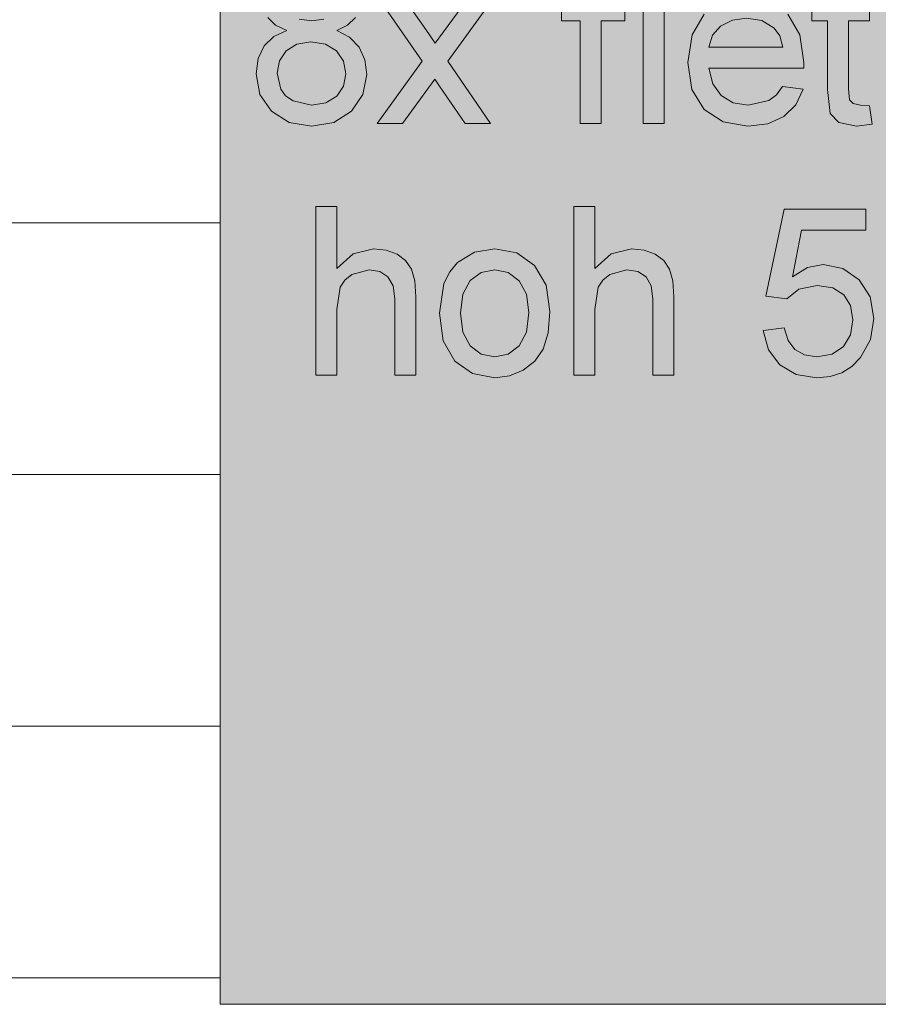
# Model space of a CAD drawing. Header units: millimetres. Extents: x -281 to 145437, y -16481 to 78869.
# Tile 125 of 256: x 8578 to 9602, y 33700 to 34874. Entities that reach past the tile are written whole.
import ezdxf

# ---------------------------------------------------------------- set-up
doc = ezdxf.new("R2010")
doc.units = ezdxf.units.MM
doc.layers.add('A--A23__Vloeren', color=8, linetype='Continuous', lineweight=5)
doc.layers.add('A--L90__Terrein', color=7, linetype='Continuous', lineweight=5)

# ---------------------------------------------------------------- blocks, each defined once
blk = doc.blocks.new('NLRS_90_PA_LB_fietsvak dubbellaags_gen_cpz - fietsvak 8x hoh 500mm 2 laags-48998502-L_80_ 11')
at = {"layer": 'A--L90__Terrein'}
blk.add_hatch(color=256, dxfattribs=at).paths.add_polyline_path([(1900, 0), (1900, 2000), (0, 2000), (0, 0), (1011.9, 0)])
for p, q in [((0, 2000), (0, 0)), ((190.5, 1197.5), (241, 1124.2)), ((190.5, 1197.5), (241, 1124.2)), ((245.1, 1162.2), (220.7, 1197.5)), ((245.1, 1162.2), (220.7, 1197.5)), ((294.1, 1197.5), (266.3, 1159.2)), ((294.1, 1197.5), (266.3, 1159.2)), ((271.3, 1124.2), (324.3, 1197.5)), ((271.3, 1124.2), (324.3, 1197.5)), ((407.1, 1197.5), (407.1, 1172.4)), ((407.1, 1197.5), (407.1, 1172.4)), ((482.5, 1172.4), (482.5, 1197.5)), ((482.5, 1172.4), (482.5, 1197.5)), ((504.4, 1197.5), (504.4, 1050)), ((504.4, 1197.5), (504.4, 1050)), ((529.6, 1050), (529.6, 1197.5)), ((529.6, 1050), (529.6, 1197.5)), ((705.4, 1197.5), (705.4, 1172.4)), ((705.4, 1197.5), (705.4, 1172.4)), ((774.4, 1172.4), (774.4, 1197.5)), ((774.4, 1172.4), (774.4, 1197.5)), ((56.7, 1176.3), (66.1, 1167.3)), ((56.7, 1176.3), (66.1, 1167.3)), ((109.2, 1172.4), (94.2, 1174.3)), ((109.2, 1172.4), (94.2, 1174.3)), ((123.8, 1174.3), (109.2, 1172.4)), ((123.8, 1174.3), (109.2, 1172.4)), ((152, 1167.3), (161.2, 1176.2)), ((152, 1167.3), (161.2, 1176.2)), ((577.3, 1180.2), (562.7, 1155.5)), ((577.3, 1180.2), (562.7, 1155.5)), ((610.8, 1173.2), (627.7, 1175.6)), ((610.8, 1173.2), (627.7, 1175.6)), ((627.7, 1175.6), (646.1, 1172.6)), ((627.7, 1175.6), (646.1, 1172.6)), ((691.2, 1155.6), (676.9, 1180.2)), ((691.2, 1155.6), (676.9, 1180.2)), ((66.1, 1167.3), (79.6, 1160.7)), ((66.1, 1167.3), (79.6, 1160.7)), ((139, 1160.7), (152, 1167.3)), ((139, 1160.7), (152, 1167.3)), ((256.5, 1145.6), (245.1, 1162.2)), ((256.5, 1145.6), (245.1, 1162.2)), ((407.1, 1172.4), (429.1, 1172.4)), ((407.1, 1172.4), (429.1, 1172.4)), ((429.1, 1172.4), (429.1, 1050)), ((429.1, 1172.4), (429.1, 1050)), ((454.2, 1050), (454.2, 1172.4)), ((454.2, 1172.4), (482.5, 1172.4)), ((454.2, 1050), (454.2, 1172.4)), ((454.2, 1172.4), (482.5, 1172.4)), ((587.1, 1155.2), (596.8, 1166.2)), ((587.1, 1155.2), (596.8, 1166.2)), ((596.8, 1166.2), (610.8, 1173.2)), ((596.8, 1166.2), (610.8, 1173.2)), ((646.1, 1172.6), (660.8, 1163.8)), ((646.1, 1172.6), (660.8, 1163.8)), ((660.8, 1163.8), (667.4, 1154.3)), ((660.8, 1163.8), (667.4, 1154.3)), ((705.4, 1172.4), (724.2, 1172.4)), ((705.4, 1172.4), (724.2, 1172.4)), ((724.2, 1172.4), (724.2, 1090.5)), ((724.2, 1172.4), (724.2, 1090.5)), ((749.3, 1091.2), (749.3, 1172.4)), ((749.3, 1172.4), (774.4, 1172.4)), ((749.3, 1091.2), (749.3, 1172.4)), ((749.3, 1172.4), (774.4, 1172.4)), ((64, 1153.7), (52.5, 1142.4)), ((64, 1153.7), (52.5, 1142.4)), ((79.6, 1160.7), (64, 1153.7)), ((79.6, 1160.7), (64, 1153.7)), ((154.4, 1152.7), (139, 1160.7)), ((154.4, 1152.7), (139, 1160.7)), ((165.7, 1141), (154.4, 1152.7)), ((165.7, 1141), (154.4, 1152.7)), ((266.3, 1159.2), (256.5, 1145.6)), ((266.3, 1159.2), (256.5, 1145.6)), ((562.7, 1155.5), (557.8, 1122.5)), ((562.7, 1155.5), (557.8, 1122.5)), ((582.9, 1141), (587.1, 1155.2)), ((582.9, 1141), (587.1, 1155.2)), ((667.4, 1154.3), (670.8, 1141)), ((667.4, 1154.3), (670.8, 1141)), ((695.9, 1122.7), (691.2, 1155.6)), ((695.9, 1122.7), (691.2, 1155.6)), ((52.5, 1142.4), (45.3, 1127.4)), ((52.5, 1142.4), (45.3, 1127.4)), ((78.7, 1136.7), (91.4, 1144.7)), ((78.7, 1136.7), (91.4, 1144.7)), ((91.4, 1144.7), (108.3, 1147.3)), ((91.4, 1144.7), (108.3, 1147.3)), ((108.3, 1147.3), (125.5, 1144.6)), ((108.3, 1147.3), (125.5, 1144.6)), ((125.5, 1144.6), (138.7, 1136.5)), ((125.5, 1144.6), (138.7, 1136.5)), ((172.5, 1126), (165.7, 1141)), ((172.5, 1126), (165.7, 1141)), ((670.8, 1141), (582.9, 1141)), ((670.8, 1141), (582.9, 1141)), ((45.3, 1127.4), (43, 1109.2)), ((45.3, 1127.4), (43, 1109.2)), ((70.7, 1124.7), (78.7, 1136.7)), ((70.7, 1124.7), (78.7, 1136.7)), ((138.7, 1136.5), (146.9, 1124.3)), ((138.7, 1136.5), (146.9, 1124.3)), ((68.1, 1110), (70.7, 1124.7)), ((68.1, 1110), (70.7, 1124.7)), ((146.9, 1124.3), (149.7, 1109.3)), ((146.9, 1124.3), (149.7, 1109.3)), ((174.8, 1108.5), (172.5, 1126)), ((174.8, 1108.5), (172.5, 1126)), ((241, 1124.2), (187.4, 1050)), ((241, 1124.2), (187.4, 1050)), ((322.4, 1050), (271.3, 1124.2)), ((322.4, 1050), (271.3, 1124.2)), ((557.8, 1122.5), (562.6, 1090.6)), ((557.8, 1122.5), (562.6, 1090.6)), ((587.3, 1097.1), (582.9, 1115.9)), ((582.9, 1115.9), (695.8, 1115.9)), ((587.3, 1097.1), (582.9, 1115.9)), ((582.9, 1115.9), (695.8, 1115.9)), ((695.8, 1115.9), (695.9, 1122.7)), ((695.8, 1115.9), (695.9, 1122.7)), ((43, 1109.2), (47.5, 1084.7)), ((43, 1109.2), (47.5, 1084.7)), ((72.3, 1091.1), (68.1, 1110)), ((72.3, 1091.1), (68.1, 1110)), ((149.7, 1109.3), (147, 1094.4)), ((149.7, 1109.3), (147, 1094.4)), ((170.3, 1084.5), (174.8, 1108.5)), ((170.3, 1084.5), (174.8, 1108.5)), ((147, 1094.4), (139, 1082.5)), ((147, 1094.4), (139, 1082.5)), ((217.6, 1050), (255.8, 1102.7)), ((217.6, 1050), (255.8, 1102.7)), ((255.8, 1102.7), (261.4, 1094.6)), ((255.8, 1102.7), (261.4, 1094.6)), ((261.4, 1094.6), (292.1, 1050)), ((261.4, 1094.6), (292.1, 1050)), ((597.4, 1083.3), (587.3, 1097.1)), ((597.4, 1083.3), (587.3, 1097.1)), ((670.5, 1093.9), (663.5, 1084)), ((670.5, 1093.9), (663.5, 1084)), ((695.2, 1090.8), (670.5, 1093.9)), ((695.2, 1090.8), (670.5, 1093.9)), ((47.5, 1084.7), (61.1, 1064.7)), ((47.5, 1084.7), (61.1, 1064.7)), ((78.1, 1083), (72.3, 1091.1)), ((78.1, 1083), (72.3, 1091.1)), ((87.1, 1077), (78.1, 1083)), ((87.1, 1077), (78.1, 1083)), ((139, 1082.5), (126.2, 1074.6)), ((139, 1082.5), (126.2, 1074.6)), ((156.7, 1064.6), (170.3, 1084.5)), ((156.7, 1064.6), (170.3, 1084.5)), ((562.6, 1090.6), (577.1, 1066.8)), ((562.6, 1090.6), (577.1, 1066.8)), ((611.9, 1074.8), (597.4, 1083.3)), ((611.9, 1074.8), (597.4, 1083.3)), ((663.5, 1084), (654.3, 1077.2)), ((663.5, 1084), (654.3, 1077.2)), ((686.3, 1072.3), (695.2, 1090.8)), ((686.3, 1072.3), (695.2, 1090.8)), ((724.2, 1090.5), (727.2, 1062)), ((724.2, 1090.5), (727.2, 1062)), ((750.6, 1078.3), (749.3, 1091.2)), ((750.6, 1078.3), (749.3, 1091.2)), ((109.1, 1072), (87.1, 1077)), ((109.1, 1072), (87.1, 1077)), ((126.2, 1074.6), (109.1, 1072)), ((126.2, 1074.6), (109.1, 1072)), ((629.7, 1072), (611.9, 1074.8)), ((629.7, 1072), (611.9, 1074.8)), ((654.3, 1077.2), (629.7, 1072)), ((654.3, 1077.2), (629.7, 1072)), ((672.1, 1058.4), (686.3, 1072.3)), ((672.1, 1058.4), (686.3, 1072.3)), ((754.9, 1073.7), (750.6, 1078.3)), ((754.9, 1073.7), (750.6, 1078.3)), ((763.5, 1072), (754.9, 1073.7)), ((763.5, 1072), (754.9, 1073.7)), ((774.4, 1070.9), (763.5, 1072)), ((774.4, 1070.9), (763.5, 1072)), ((777.6, 1049.3), (774.4, 1070.9)), ((777.6, 1049.3), (774.4, 1070.9)), ((61.1, 1064.7), (82.1, 1051.3)), ((61.1, 1064.7), (82.1, 1051.3)), ((135.7, 1051.3), (156.7, 1064.6)), ((135.7, 1051.3), (156.7, 1064.6)), ((577.1, 1066.8), (599.8, 1051.8)), ((577.1, 1066.8), (599.8, 1051.8)), ((653, 1049.7), (672.1, 1058.4)), ((653, 1049.7), (672.1, 1058.4)), ((727.2, 1062), (737.7, 1051)), ((727.2, 1062), (737.7, 1051)), ((82.1, 1051.3), (108.9, 1046.9)), ((82.1, 1051.3), (108.9, 1046.9)), ((108.9, 1046.9), (135.7, 1051.3)), ((108.9, 1046.9), (135.7, 1051.3)), ((187.4, 1050), (217.6, 1050)), ((187.4, 1050), (217.6, 1050)), ((292.1, 1050), (322.4, 1050)), ((292.1, 1050), (322.4, 1050)), ((429.1, 1050), (454.2, 1050)), ((429.1, 1050), (454.2, 1050)), ((504.4, 1050), (529.6, 1050)), ((504.4, 1050), (529.6, 1050)), ((599.8, 1051.8), (629.2, 1046.9)), ((599.8, 1051.8), (629.2, 1046.9)), ((629.2, 1046.9), (653, 1049.7)), ((629.2, 1046.9), (653, 1049.7)), ((737.7, 1051), (758.8, 1046.9)), ((737.7, 1051), (758.8, 1046.9)), ((758.8, 1046.9), (777.6, 1049.3)), ((758.8, 1046.9), (777.6, 1049.3)), ((139.1, 950.9), (114, 950.9)), ((114, 950.9), (114, 750)), ((139.1, 877), (139.1, 950.9)), ((446.7, 950.9), (421.6, 950.9)), ((421.6, 950.9), (421.6, 750)), ((446.7, 877), (446.7, 950.9)), ((672.7, 947.8), (650.8, 844.2)), ((770.1, 947.8), (672.7, 947.8)), ((770.1, 922.7), (770.1, 947.8)), ((682.3, 867.3), (693.1, 922.7)), ((693.1, 922.7), (770.1, 922.7)), ((158.7, 894.8), (139.1, 877)), ((182.8, 900.7), (158.7, 894.8)), ((197.9, 899.1), (182.8, 900.7)), ((211, 894.2), (197.9, 899.1)), ((221.2, 886.6), (211, 894.2)), ((303.4, 896.6), (283.2, 884.4)), ((327.5, 900.7), (303.4, 896.6)), ((353.9, 895.7), (327.5, 900.7)), ((374.9, 880.8), (353.9, 895.7)), ((466.3, 894.8), (446.7, 877)), ((490.4, 900.7), (466.3, 894.8)), ((505.6, 899.1), (490.4, 900.7)), ((518.6, 894.2), (505.6, 899.1)), ((528.9, 886.6), (518.6, 894.2)), ((228.1, 876.4), (221.2, 886.6)), ((283.2, 884.4), (273.7, 873.2)), ((388.7, 857.1), (374.9, 880.8)), ((535.7, 876.4), (528.9, 886.6)), ((719, 881.8), (700.2, 878.2)), ((742.5, 877.3), (719, 881.8)), ((148.6, 863.4), (156.9, 870)), ((156.9, 870), (177.5, 875.6)), ((177.5, 875.6), (190.5, 873.5)), ((190.5, 873.5), (200.1, 867.3)), ((232, 862.5), (228.1, 876.4)), ((273.7, 873.2), (266.9, 859.3)), ((298.2, 862.7), (311.4, 872.4)), ((311.4, 872.4), (327.5, 875.6)), ((327.5, 875.6), (343.4, 872.3)), ((343.4, 872.3), (356.5, 862.6)), ((456.3, 863.4), (464.5, 870)), ((464.5, 870), (485.1, 875.6)), ((485.1, 875.6), (498.1, 873.5)), ((498.1, 873.5), (507.8, 867.3)), ((539.6, 862.5), (535.7, 876.4)), ((700.2, 878.2), (682.3, 867.3)), ((762, 863.8), (742.5, 877.3)), ((143.2, 854.8), (148.6, 863.4)), ((200.1, 867.3), (206.1, 856.5)), ((233.2, 843.4), (232, 862.5)), ((266.9, 859.3), (261.5, 823.8)), ((289.5, 846.5), (298.2, 862.7)), ((356.5, 862.6), (365.3, 846.7)), ((393.3, 825.8), (388.7, 857.1)), ((450.8, 854.8), (456.3, 863.4)), ((507.8, 867.3), (513.8, 856.5)), ((540.9, 843.4), (539.6, 862.5)), ((775.1, 843.3), (762, 863.8)), ((139.1, 828.4), (143.2, 854.8)), ((206.1, 856.5), (208.1, 840.8)), ((286.6, 823.8), (289.5, 846.5)), ((365.3, 846.7), (368.2, 824.6)), ((446.7, 828.4), (450.8, 854.8)), ((513.8, 856.5), (515.8, 840.8)), ((675.9, 841), (690, 852.4)), ((690, 852.4), (712, 856.7)), ((712, 856.7), (730.6, 854)), ((730.6, 854), (743.8, 845.8)), ((743.8, 845.8), (751.7, 832.9)), ((208.1, 840.8), (208.1, 750)), ((233.2, 750), (233.2, 843.4)), ((515.8, 840.8), (515.8, 750)), ((540.9, 750), (540.9, 843.4)), ((650.8, 844.2), (675.9, 841)), ((779.5, 817.5), (775.1, 843.3)), ((139.1, 750), (139.1, 828.4)), ((261.5, 823.8), (266.1, 790.9)), ((289.5, 801.1), (286.6, 823.8)), ((368.2, 824.6), (365.3, 801.4)), ((391.3, 800.5), (393.3, 825.8)), ((446.7, 750), (446.7, 828.4)), ((751.7, 832.9), (754.4, 816)), ((754.4, 816), (751.6, 798)), ((775.5, 792.4), (779.5, 817.5)), ((298.2, 784.9), (289.5, 801.1)), ((365.3, 801.4), (356.6, 785)), ((385.2, 781.1), (391.3, 800.5)), ((672.7, 806.5), (647.6, 803.4)), ((647.6, 803.4), (653.8, 780.3)), ((677.4, 791.4), (672.7, 806.5)), ((266.1, 790.9), (279.7, 766.7)), ((685.4, 780.6), (677.4, 791.4)), ((751.6, 798), (743.1, 784)), ((763.7, 770.9), (775.5, 792.4)), ((311.4, 775.2), (298.2, 784.9)), ((327.5, 772), (311.4, 775.2)), ((343.5, 775.2), (327.5, 772)), ((356.6, 785), (343.5, 775.2)), ((375.2, 766.7), (385.2, 781.1)), ((653.8, 780.3), (667.2, 762.3)), ((696.8, 774.1), (685.4, 780.6)), ((729.6, 775), (711.6, 772)), ((743.1, 784), (729.6, 775)), ((279.7, 766.7), (300.8, 751.8)), ((361.5, 755.9), (375.2, 766.7)), ((711.6, 772), (696.8, 774.1)), ((753.3, 760.4), (763.7, 770.9)), ((300.8, 751.8), (327.5, 746.9)), ((345.2, 749.1), (361.5, 755.9)), ((667.2, 762.3), (686.9, 750.7)), ((727.2, 748.4), (741.1, 752.9)), ((741.1, 752.9), (753.3, 760.4)), ((114, 750), (139.1, 750)), ((208.1, 750), (233.2, 750)), ((327.5, 746.9), (345.2, 749.1)), ((421.6, 750), (446.7, 750)), ((515.8, 750), (540.9, 750)), ((686.9, 750.7), (711.5, 746.9)), ((711.5, 746.9), (727.2, 748.4)), ((0, 0), (1900, 0))]:
    blk.add_line(p, q, dxfattribs=at)

msp = doc.modelspace()

# ---------------------------------------------------------------- hatches: boundary and pattern name
at = {"layer": 'A--A23__Vloeren'}
h = msp.add_hatch(dxfattribs=at)
h.set_pattern_fill('FP_213', color=256, style=0, pattern_type=2)
h.set_pattern_definition([(0, (7648.04, 36431.46), (0, 300), []), (90, (7648.04, 36431.46), (-300, 2e-14), [])])
h.paths.add_polyline_path([(4717, 12483), (5950.5, 12483), (5951.5, 12545), (5952.7, 12547.8), (5958, 12550), (6045.5, 12549), (6048.3, 12547.8), (6050.5, 12542.5), (6050.5, 12483), (9400, 12483), (9400, 12700), (8817, 12700), (8817, 15700), (8900, 15700), (8900, 16450), (8817, 16450), (8817, 21700), (9400, 21700), (9400, 22808.8), (8817, 22808.8), (8817, 28808.8), (9400, 28808.8), (9400, 29700), (8817, 29700), (8817, 35700), (9400, 35700), (9400, 36900), (8817, 36900), (8817, 42900), (9400, 42900), (9400, 43913), (8817, 43913), (8817, 49288), (9400, 49288), (9400, 50010), (8817, 50010), (8817, 55260), (9400, 55260), (9400, 56200), (10717, 56200), (10717, 56540), (9140, 56540), (9140, 56717), (8110, 56717), (8110, 56712), (8045, 56712), (8046, 56715.5), (8060, 56715.5), (8060, 56717), (8039.4, 56717), (8039, 56715), (6800.2, 56715.5), (6800, 56717), (6780, 56717), (6780, 56715.5), (6794, 56714.7), (6795, 56712), (6730, 56712), (6731, 56715.5), (6730, 56715.5), (6730, 56717), (4717, 56717), (4717, 55445), (6617, 55445), (6617, 52070), (4717, 52070), (4717, 51845), (6617, 51845), (6617, 48470), (4717, 48470), (4717, 48245), (6617, 48245), (6617, 44870), (4717, 44870), (4717, 44645), (6617, 44645), (6617, 41270), (4717, 41270), (4717, 41045), (6617, 41045), (6617, 37670), (4717, 37670), (4717, 37445), (6617, 37445), (6617, 34070), (4717, 34070), (4717, 33845), (6617, 33845), (6617, 30470), (4717, 30470), (4717, 30325), (6617, 30325), (6617, 26950), (4717, 26950), (4717, 26645), (6617, 26645), (6617, 23270), (4717, 23270), (4717, 23045), (6617, 23045), (6617, 19670), (4717, 19670), (4717, 19445), (6617, 19445), (6617, 16070), (4717, 16069.5), (4717, 15800), (6617, 15800), (6617, 12800), (4717, 12800), (4717, 12580.7)])
h.paths.add_polyline_path([(6044.8, 12483), (6045.5, 12483), (6044.8, 12544.3), (6043, 12545), (5956.2, 12544.3), (5955.5, 12542.5), (5956.2, 12483), (5996, 12483)])
h.paths.add_polyline_path([(5996, 15950), (5956.2, 15950.7), (5952.7, 15952.2), (5950.5, 15957.5), (5951.5, 16045), (5952.7, 16047.8), (5958, 16050), (6045.5, 16049), (6048.3, 16047.8), (6050.5, 16042.5), (6049.8, 15955.7), (6048.3, 15952.2), (6043, 15950)])
h.paths.add_polyline_path([(6043, 15955), (6044.8, 15955.7), (6045.5, 15957.5), (6044.8, 16044.3), (6043, 16045), (5956.2, 16044.3), (5955.5, 16042.5), (5956.2, 15955.7), (5958, 15955), (5996, 15955)])
h.paths.add_polyline_path([(6700.3, 18554.3), (6674, 18557.8), (6656.5, 18566.2), (6644.1, 18581), (6637.2, 18601.4), (6662.4, 18604.6), (6666.3, 18593.8), (6675, 18585.5), (6685.4, 18581.1), (6700.6, 18579.5), (6716.7, 18581.4), (6726.2, 18585.4), (6732.5, 18591.8), (6734.6, 18599.3), (6731, 18606.9), (6726.2, 18610.6), (6699.5, 18618), (6662.5, 18630.1), (6652.9, 18636.2), (6646, 18644.4), (6640.4, 18664.7), (6644.9, 18683.4), (6657.2, 18697.7), (6673.2, 18705.1), (6696.7, 18707.9), (6725.3, 18703.2), (6736.8, 18697.4), (6744.8, 18689.9), (6753.4, 18667.4), (6728.3, 18664.2), (6725.1, 18672.1), (6718.8, 18678.1), (6694.8, 18682.9), (6682.3, 18681.9), (6672.7, 18678.3), (6667.3, 18673.1), (6665.5, 18667.2), (6668.5, 18659.9), (6677.9, 18654.4), (6700.3, 18648.7), (6736.4, 18637.2), (6753.5, 18623.8), (6758.6, 18610.6), (6759.3, 18599.3), (6757.9, 18589.6), (6752.4, 18577.9), (6743.5, 18567.9), (6731.4, 18560.5), (6715.7, 18555.8), (6700.6, 18554.4)])
h.paths.add_polyline_path([(5958, 19550), (5952.7, 19552.2), (5950.5, 19557.5), (5951.5, 19645), (5952.7, 19647.8), (5958, 19650), (6045.5, 19649), (6048.3, 19647.8), (6050.5, 19642.5), (6049.8, 19555.7), (6048.3, 19552.2), (6043, 19550), (5996, 19550)])
h.paths.add_polyline_path([(6043, 19555), (6044.8, 19555.7), (6045.5, 19557.5), (6044.8, 19644.3), (6043, 19645), (5956.2, 19644.3), (5955.5, 19642.5), (5956.2, 19555.7), (5958, 19555), (5996, 19555)])
h.paths.add_polyline_path([(6700.3, 22154.3), (6674, 22157.8), (6656.5, 22166.2), (6644.1, 22181), (6637.2, 22201.4), (6662.5, 22204.2), (6666.3, 22193.8), (6675, 22185.5), (6685.4, 22181.1), (6700.6, 22179.5), (6716, 22181.1), (6726.2, 22185.4), (6732.5, 22191.8), (6734.6, 22199.3), (6732.5, 22205.7), (6726.2, 22210.6), (6699.5, 22218), (6662.5, 22230.1), (6652.9, 22236.2), (6646, 22244.4), (6640.4, 22264.7), (6644.9, 22283.4), (6657.2, 22297.7), (6673.2, 22305.1), (6696.7, 22307.9), (6725.3, 22303.2), (6736.8, 22297.4), (6744.8, 22289.9), (6753.4, 22267.4), (6728.3, 22264.2), (6725.1, 22272.1), (6718.8, 22278.1), (6694.8, 22282.9), (6682.3, 22281.9), (6672.7, 22278.3), (6667.3, 22273.1), (6665.5, 22267.2), (6668.5, 22259.9), (6677.9, 22254.4), (6700.3, 22248.7), (6736.4, 22237.2), (6753.5, 22223.8), (6758.6, 22210.6), (6759.3, 22199.3), (6757.9, 22189.6), (6752.4, 22177.9), (6743.5, 22167.9), (6731.4, 22160.5), (6715.7, 22155.8), (6700.3, 22154.3)])
h.paths.add_polyline_path([(5996, 23150), (5956.2, 23150.7), (5952.7, 23152.2), (5950.5, 23157.5), (5951.5, 23245), (5952.7, 23247.8), (5958, 23250), (6045.5, 23249), (6048.3, 23247.8), (6050.5, 23242.5), (6049.8, 23155.7), (6048.3, 23152.2), (6043, 23150)])
h.paths.add_polyline_path([(5996, 23155), (6044.8, 23155.7), (6045.5, 23157.5), (6044.8, 23244.3), (6043, 23245), (5956.2, 23244.3), (5955.5, 23242.5), (5956.2, 23155.7), (5958, 23155)])
h.paths.add_polyline_path([(6700.3, 25754.3), (6674, 25757.8), (6656.5, 25766.2), (6644.1, 25781), (6637.2, 25801.4), (6662.5, 25804.2), (6666.3, 25793.8), (6675, 25785.5), (6685.4, 25781.1), (6700.6, 25779.5), (6716, 25781.1), (6726.2, 25785.4), (6732.5, 25791.8), (6734.6, 25799.3), (6732.5, 25805.7), (6726.2, 25810.6), (6699.5, 25818), (6662.5, 25830.1), (6652.9, 25836.2), (6646, 25844.4), (6640.4, 25864.7), (6644.9, 25883.4), (6657.2, 25897.7), (6673.2, 25905.1), (6696.7, 25907.9), (6728.4, 25901.7), (6736.8, 25897.4), (6744.8, 25889.9), (6753.4, 25867.4), (6728.3, 25864.2), (6725.1, 25872.1), (6718.8, 25878.1), (6694.8, 25882.9), (6682.3, 25881.9), (6672.7, 25878.3), (6667.3, 25873.1), (6665.5, 25867.2), (6668.5, 25859.9), (6677.9, 25854.4), (6700.3, 25848.7), (6736.4, 25837.2), (6753.5, 25823.8), (6758.6, 25810.6), (6759.3, 25799.3), (6757.9, 25789.6), (6752.4, 25777.9), (6743.5, 25767.9), (6731.4, 25760.5), (6715.7, 25755.8), (6700.3, 25754.3)])
h.paths.add_polyline_path([(6043, 26750), (5956.2, 26750.7), (5952.7, 26752.2), (5950.5, 26757.5), (5951.5, 26845), (5952.7, 26847.8), (5958, 26850), (6045.5, 26849), (6048.3, 26847.8), (6050.5, 26842.5), (6049.8, 26755.7), (6048.3, 26752.2), (6044.8, 26750.7)])
h.paths.add_polyline_path([(6043, 26755), (6044.8, 26755.7), (6045.5, 26757.5), (6044.8, 26844.3), (6043, 26845), (5956.2, 26844.3), (5955.5, 26842.5), (5956.2, 26755.7), (5958, 26755), (5996, 26755)])
h.paths.add_polyline_path([(6700.3, 29434.4), (6674, 29437.8), (6656.5, 29446.3), (6644.1, 29461), (6637.2, 29481.5), (6662.5, 29484.2), (6666.3, 29473.9), (6675, 29465.6), (6685.4, 29461.1), (6700.6, 29459.5), (6716, 29461.1), (6726.2, 29465.5), (6732.5, 29471.9), (6734.6, 29479.4), (6732.5, 29485.8), (6726.2, 29490.7), (6699.5, 29498.1), (6662.5, 29510.1), (6652.9, 29516.3), (6646, 29524.5), (6640.4, 29544.7), (6644.9, 29563.4), (6657.2, 29577.7), (6673.2, 29585.2), (6696.7, 29587.9), (6725.3, 29583.3), (6736.8, 29577.5), (6744.8, 29570), (6753.4, 29547.4), (6728.3, 29544.3), (6725.1, 29552.2), (6718.8, 29558.1), (6694.8, 29563), (6682.3, 29561.9), (6672.7, 29558.4), (6667.3, 29553.2), (6665.5, 29547.3), (6668.5, 29540), (6677.9, 29534.4), (6700.3, 29528.8), (6736.4, 29517.3), (6753.5, 29503.9), (6758.6, 29490.7), (6759.3, 29479.4), (6757.9, 29469.7), (6752.4, 29458), (6743.5, 29448), (6731.4, 29440.6), (6715.7, 29435.8), (6700.3, 29434.4)])
h.paths.add_polyline_path([(5958, 30350), (5952.7, 30352.2), (5950.5, 30357.5), (5951.5, 30445), (5952.7, 30447.8), (5958, 30450), (6045.5, 30449), (6048.3, 30447.8), (6050.5, 30442.5), (6049.8, 30355.7), (6048.3, 30352.2), (6043, 30350), (5996, 30350)])
h.paths.add_polyline_path([(5996, 30355), (6044.8, 30355.7), (6045.5, 30357.5), (6044.8, 30444.3), (6043, 30445), (5956.2, 30444.3), (5955.5, 30442.5), (5956.2, 30355.7), (5958, 30355)])
h.paths.add_polyline_path([(6700.3, 32954.3), (6674, 32957.8), (6656.5, 32966.2), (6644.1, 32981), (6637.2, 33001.4), (6662.5, 33004.2), (6666.3, 32993.8), (6675, 32985.5), (6685.4, 32981.1), (6700.6, 32979.5), (6716, 32981.1), (6726.2, 32985.4), (6732.5, 32991.8), (6734.6, 32999.3), (6732.5, 33005.7), (6726.2, 33010.6), (6699.5, 33018), (6662.5, 33030.1), (6652.9, 33036.2), (6646, 33044.4), (6640.4, 33064.7), (6644.9, 33083.4), (6657.2, 33097.7), (6673.2, 33105.1), (6696.7, 33107.9), (6725.3, 33103.2), (6736.8, 33097.4), (6744.8, 33089.9), (6753.4, 33067.4), (6728.3, 33064.2), (6725.1, 33072.1), (6718.8, 33078.1), (6694.8, 33082.9), (6682.3, 33081.9), (6672.7, 33078.3), (6667.3, 33073.1), (6665.5, 33067.2), (6668.5, 33059.9), (6677.9, 33054.4), (6700.3, 33048.7), (6736.4, 33037.2), (6753.5, 33023.8), (6758.6, 33010.6), (6759.3, 32999.3), (6757.9, 32989.6), (6752.4, 32977.9), (6743.5, 32967.9), (6731.4, 32960.5), (6715.7, 32955.8), (6700.3, 32954.3)])
h.paths.add_polyline_path([(5958, 33950), (5952.7, 33952.2), (5950.5, 33957.5), (5951.5, 34045), (5952.7, 34047.8), (5958, 34050), (6045.5, 34049), (6048.3, 34047.8), (6050.5, 34042.5), (6049.8, 33955.7), (6048.3, 33952.2), (6043, 33950), (5996, 33950)])
h.paths.add_polyline_path([(6043, 33955), (6044.8, 33955.7), (6045.5, 33957.5), (6044.8, 34044.3), (6043, 34045), (5956.2, 34044.3), (5955.5, 34042.5), (5956.2, 33955.7), (5958, 33955), (5996, 33955)])
h.paths.add_polyline_path([(6700.3, 36554.3), (6674, 36557.8), (6656.5, 36566.2), (6644.1, 36581), (6637.2, 36601.4), (6662.5, 36604.2), (6666.3, 36593.8), (6675, 36585.5), (6685.4, 36581.1), (6700.6, 36579.5), (6716, 36581.1), (6726.2, 36585.4), (6732.5, 36591.8), (6734.6, 36599.3), (6732.5, 36605.7), (6726.2, 36610.6), (6699.5, 36618), (6662.5, 36630.1), (6652.9, 36636.2), (6646, 36644.4), (6640.4, 36664.7), (6644.9, 36683.4), (6657.2, 36697.7), (6673.2, 36705.1), (6696.7, 36707.9), (6725.3, 36703.2), (6736.8, 36697.4), (6744.8, 36689.9), (6753.4, 36667.4), (6728.3, 36664.2), (6725.1, 36672.1), (6718.8, 36678.1), (6694.8, 36682.9), (6682.3, 36681.9), (6672.7, 36678.3), (6667.3, 36673.1), (6665.5, 36667.2), (6668.5, 36659.9), (6677.9, 36654.4), (6700.3, 36648.7), (6736.4, 36637.2), (6753.5, 36623.8), (6758.6, 36610.6), (6759.3, 36599.3), (6757.9, 36589.6), (6752.4, 36577.9), (6743.5, 36567.9), (6731.4, 36560.5), (6715.7, 36555.8), (6700.3, 36554.3)])
h.paths.add_polyline_path([(5996, 37550), (5956.2, 37550.7), (5952.7, 37552.2), (5950.5, 37557.5), (5951.5, 37645), (5952.7, 37647.8), (5958, 37650), (6045.5, 37649), (6048.3, 37647.8), (6050.5, 37642.5), (6049.8, 37555.7), (6048.3, 37552.2), (6043, 37550)])
h.paths.add_polyline_path([(6043, 37555), (6044.8, 37555.7), (6045.5, 37557.5), (6044.8, 37644.3), (6043, 37645), (5956.2, 37644.3), (5955.5, 37642.5), (5956.2, 37555.7), (5958, 37555), (5996, 37555)])
h.paths.add_polyline_path([(6700.3, 40154.3), (6674, 40157.8), (6656.5, 40166.2), (6644.1, 40181), (6637.2, 40201.4), (6662.5, 40204.2), (6666.3, 40193.8), (6675, 40185.5), (6685.4, 40181.1), (6700.6, 40179.5), (6716, 40181.1), (6726.2, 40185.4), (6732.5, 40191.8), (6734.6, 40199.3), (6732.5, 40205.7), (6726.2, 40210.6), (6699.5, 40218), (6662.5, 40230.1), (6652.9, 40236.2), (6646, 40244.4), (6640.4, 40264.7), (6644.9, 40283.4), (6657.2, 40297.7), (6673.2, 40305.1), (6696.7, 40307.9), (6725.3, 40303.2), (6736.8, 40297.4), (6744.8, 40289.9), (6753.4, 40267.4), (6728.3, 40264.2), (6725.1, 40272.1), (6718.8, 40278.1), (6694.8, 40282.9), (6682.3, 40281.9), (6672.7, 40278.3), (6667.3, 40273.1), (6665.5, 40267.2), (6668.5, 40259.9), (6677.9, 40254.4), (6700.3, 40248.7), (6736.4, 40237.2), (6753.5, 40223.8), (6758.6, 40210.6), (6759.3, 40199.3), (6757.9, 40189.6), (6752.4, 40177.9), (6743.5, 40167.9), (6731.4, 40160.5), (6715.7, 40155.8), (6700.6, 40154.4)])
h.paths.add_polyline_path([(5958, 41150), (5952.7, 41152.2), (5950.5, 41157.5), (5951.5, 41245), (5952.7, 41247.8), (5958, 41250), (6045.5, 41249), (6048.3, 41247.8), (6050.5, 41242.5), (6049.8, 41155.7), (6048.3, 41152.2), (6043, 41150), (5996, 41150)])
h.paths.add_polyline_path([(5958, 41155), (6044.8, 41155.7), (6045.5, 41157.5), (6044.8, 41244.3), (6043, 41245), (5956.2, 41244.3), (5955.5, 41242.5), (5956.2, 41155.7)])
h.paths.add_polyline_path([(6700.3, 43754.3), (6674, 43757.8), (6656.5, 43766.2), (6644.1, 43781), (6637.2, 43801.4), (6662.5, 43804.2), (6666.3, 43793.8), (6675, 43785.5), (6685.4, 43781.1), (6700.6, 43779.5), (6716, 43781.1), (6726.2, 43785.4), (6732.5, 43791.8), (6734.6, 43799.3), (6732.5, 43805.7), (6726.2, 43810.6), (6699.5, 43818), (6662.5, 43830.1), (6652.9, 43836.2), (6646, 43844.4), (6640.4, 43864.7), (6644.9, 43883.4), (6657.2, 43897.7), (6673.2, 43905.1), (6696.7, 43907.9), (6725.3, 43903.2), (6736.8, 43897.4), (6744.8, 43889.9), (6753.4, 43867.4), (6728.3, 43864.2), (6725.1, 43872.1), (6718.8, 43878.1), (6694.8, 43882.9), (6682.3, 43881.9), (6672.7, 43878.3), (6667.3, 43873.1), (6665.5, 43867.2), (6668.5, 43859.9), (6677.9, 43854.4), (6700.3, 43848.7), (6736.4, 43837.2), (6753.5, 43823.8), (6758.6, 43810.6), (6759.3, 43799.3), (6757.9, 43789.6), (6752.4, 43777.9), (6743.5, 43767.9), (6731.4, 43760.5), (6715.7, 43755.8), (6700.3, 43754.3)])
h.paths.add_polyline_path([(5988.6, 44750), (5956.2, 44750.7), (5952.7, 44752.2), (5950.5, 44757.5), (5951.5, 44845), (5952.7, 44847.8), (5958, 44850), (6045.5, 44849), (6048.3, 44847.8), (6050.5, 44842.5), (6049.8, 44755.7), (6048.3, 44752.2), (6043, 44750), (5996, 44750)])
h.paths.add_polyline_path([(5988, 44755), (6044.8, 44755.7), (6045.5, 44757.5), (6044.8, 44844.3), (6043, 44845), (5956.2, 44844.3), (5955.5, 44842.5), (5956.2, 44755.7), (5958, 44755)])
h.paths.add_polyline_path([(6700.3, 47354.3), (6674, 47357.8), (6656.5, 47366.2), (6644.1, 47381), (6637.2, 47401.4), (6662.5, 47404.2), (6666.3, 47393.8), (6675, 47385.5), (6685.4, 47381.1), (6700.6, 47379.5), (6716, 47381.1), (6726.2, 47385.4), (6732.5, 47391.8), (6734.6, 47399.3), (6732.5, 47405.7), (6726.2, 47410.6), (6699.5, 47418), (6662.5, 47430.1), (6652.9, 47436.2), (6646, 47444.4), (6640.4, 47464.7), (6644.9, 47483.4), (6657.2, 47497.7), (6673.2, 47505.1), (6696.7, 47507.9), (6725.3, 47503.2), (6736.8, 47497.4), (6744.8, 47489.9), (6753.4, 47467.4), (6728.3, 47464.2), (6725.1, 47472.1), (6718.8, 47478.1), (6694.8, 47482.9), (6682.3, 47481.9), (6672.7, 47478.3), (6667.3, 47473.1), (6665.5, 47467.2), (6668.5, 47459.9), (6677.9, 47454.4), (6700.3, 47448.7), (6736.4, 47437.2), (6753.5, 47423.8), (6758.6, 47410.6), (6759.3, 47399.3), (6757.9, 47389.6), (6752.4, 47377.9), (6743.5, 47367.9), (6731.4, 47360.5), (6715.7, 47355.8), (6700.3, 47354.3)])
h.paths.add_polyline_path([(6043, 48350), (5956.2, 48350.7), (5952.7, 48352.2), (5950.5, 48357.5), (5951.5, 48445), (5952.7, 48447.8), (5958, 48450), (6045.5, 48449), (6048.3, 48447.8), (6050.5, 48442.5), (6049.8, 48355.7), (6048.3, 48352.2), (6044.8, 48350.7)])
h.paths.add_polyline_path([(5958, 48355), (6044.8, 48355.7), (6045.5, 48357.5), (6044.8, 48444.3), (6043, 48445), (5956.2, 48444.3), (5955.5, 48442.5), (5956.2, 48355.7)])
h.paths.add_polyline_path([(6700.3, 50954.3), (6673.9, 50957.8), (6656.5, 50966.2), (6644.1, 50981), (6637.2, 51001.4), (6662.5, 51004.2), (6666.3, 50993.8), (6675, 50985.5), (6685.4, 50981.1), (6700.6, 50979.5), (6716, 50981.1), (6726.2, 50985.4), (6732.5, 50991.8), (6734.6, 50999.3), (6732.5, 51005.7), (6726.2, 51010.6), (6699.5, 51018), (6662.5, 51030.1), (6652.9, 51036.2), (6646, 51044.4), (6640.4, 51064.7), (6644.9, 51083.4), (6657.2, 51097.7), (6673.2, 51105.1), (6696.7, 51107.9), (6725.3, 51103.2), (6736.8, 51097.4), (6744.8, 51089.9), (6753.4, 51067.4), (6728.3, 51064.2), (6725.1, 51072.1), (6718.8, 51078.1), (6694.8, 51082.9), (6682.3, 51081.9), (6672.7, 51078.3), (6667.3, 51073.1), (6665.5, 51067.2), (6668.5, 51059.9), (6677.9, 51054.4), (6700.3, 51048.7), (6736.4, 51037.2), (6753.5, 51023.8), (6758.6, 51010.6), (6759.3, 50999.3), (6757.9, 50989.6), (6752.4, 50977.9), (6743.5, 50967.9), (6731.4, 50960.5), (6715.7, 50955.8), (6700.6, 50954.4)])
h.paths.add_polyline_path([(5996, 51950), (5956.2, 51950.7), (5952.7, 51952.2), (5950.5, 51957.5), (5951.5, 52045), (5952.7, 52047.8), (5958, 52050), (6044.8, 52049.3), (6048.3, 52047.8), (6050.5, 52042.5), (6049.5, 51955), (6048.3, 51952.2), (6043, 51950)])
h.paths.add_polyline_path([(6043, 51955), (6044.8, 51955.7), (6045.5, 51957.5), (6044.8, 52044.3), (6043, 52045), (5956.2, 52044.3), (5955.5, 52042.5), (5956.2, 51955.7), (5958, 51955), (5996, 51955)])
h.paths.add_polyline_path([(6700.3, 54554.4), (6674, 54557.8), (6656.5, 54566.2), (6644.1, 54581), (6637.2, 54601.4), (6662.5, 54604.2), (6666.3, 54593.8), (6675, 54585.5), (6685.4, 54581.1), (6700.6, 54579.5), (6716, 54581.1), (6726.2, 54585.4), (6732.5, 54591.9), (6734.6, 54599.3), (6732.5, 54605.7), (6726.2, 54610.6), (6699.5, 54618), (6662.5, 54630.1), (6652.9, 54636.2), (6646, 54644.4), (6640.4, 54664.7), (6644.9, 54683.4), (6657.2, 54697.7), (6673.2, 54705.1), (6696.7, 54707.9), (6725.3, 54703.2), (6736.8, 54697.4), (6744.8, 54689.9), (6753.4, 54667.4), (6728.3, 54664.2), (6725.1, 54672.1), (6718.8, 54678.1), (6694.8, 54682.9), (6682.3, 54681.9), (6672.7, 54678.3), (6667.3, 54673.2), (6665.5, 54667.2), (6668.5, 54659.9), (6677.9, 54654.4), (6700.3, 54648.8), (6736.4, 54637.2), (6753.5, 54623.8), (6758.6, 54610.6), (6759.3, 54599.3), (6757.9, 54589.6), (6752.4, 54577.9), (6743.5, 54567.9), (6731.4, 54560.5), (6715.7, 54555.8), (6700.3, 54554.4)])
h.paths.add_polyline_path([(5996, 55550), (5956.2, 55550.7), (5952.7, 55552.1), (5950.5, 55557.5), (5951.5, 55645), (5952.7, 55647.8), (5958, 55650), (6044.8, 55649.2), (6048.3, 55647.8), (6050.5, 55642.5), (6049.5, 55555), (6048.3, 55552.1), (6043, 55550)])
h.paths.add_polyline_path([(6043, 55555), (6044.8, 55555.7), (6045.5, 55557.5), (6044.8, 55644.2), (6043, 55645), (5956.2, 55644.2), (5955.5, 55642.5), (5956.2, 55555.7), (5958, 55555), (5996, 55555)])
h.paths.add_polyline_path([(6720, 56677), (6717, 56677), (6717, 56712), (6720, 56712)])

# ---------------------------------------------------------------- block references
at = {"layer": 'A--L90__Terrein'}
msp.add_blockref('NLRS_90_PA_LB_fietsvak dubbellaags_gen_cpz - fietsvak 8x hoh 500mm 2 laags-48998502-L_80_ 11', (8817, 33700), dxfattribs=at)

doc.saveas('drawing.dxf')
